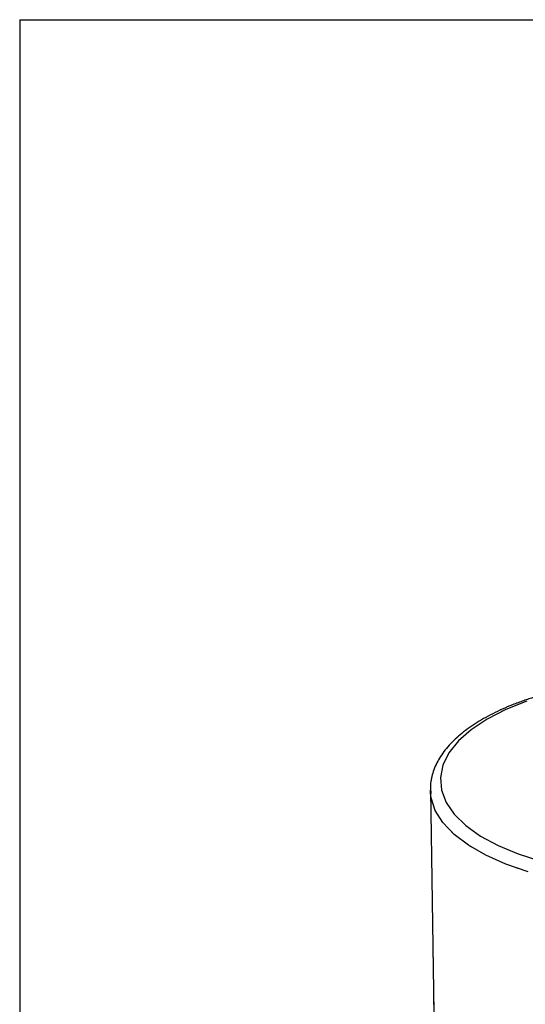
# Model space of a CAD drawing. Header units: millimetres. Extents: x 3 to 415, y 5 to 292.
# Tile 3 of 18: x 3 to 28, y 244 to 292. Entities that reach past the tile are written whole.
import ezdxf

# ---------------------------------------------------------------- set-up
doc = ezdxf.new("R2010")
doc.units = ezdxf.units.MM
doc.linetypes.add('PHANTOM', pattern=[12.7, 6.35, -1.27, 1.27, -1.27, 1.27, -1.27])
doc.layers.add('FORMAT', color=179, linetype='Continuous')

msp = doc.modelspace()

# ---------------------------------------------------------------- linework, layer by layer
at = {"color": 7, "linetype": 'Continuous', "lineweight": 25}
for p, q in [((23.1817, 254.3174), (23.3546, 243.3544)), ((23.1887, 254.1716), (23.1817, 254.3174))]:
    msp.add_line(p, q, dxfattribs=at)
at = {"color": 7, "linetype": 'PHANTOM', "lineweight": 18}
for p, q in [((23.1817, 254.3174), (23.3546, 243.3544)), ((23.1887, 254.1716), (23.1817, 254.3174)), ((23.1817, 254.3174), (23.3546, 243.3544)), ((23.1887, 254.1716), (23.1817, 254.3174))]:
    msp.add_line(p, q, dxfattribs=at)
at = {"color": 8, "linetype": 'Continuous', "lineweight": 25, "flags": 128}
for points in [[(27.9356, 258.6928), (26.8929, 258.2771), (25.9739, 257.8067), (25.1936, 257.2893), (24.5648, 256.7333), (24.098, 256.148), (23.8006, 255.5428), (23.6777, 254.9277), (23.7313, 254.3129), (23.9604, 253.7084), (24.3613, 253.1242), (24.9274, 252.5698), (25.6494, 252.0544), (26.5155, 251.5864), (27.5115, 251.1735), (28.6209, 250.8224), (29.8257, 250.539), (30.8635, 250.3615)], [(27.9984, 250.2867), (26.8925, 250.6658), (25.9054, 251.1052), (25.0528, 251.5982), (24.3481, 252.1368), (23.8023, 252.7126), (23.4242, 253.3165), (23.2197, 253.939), (23.1887, 254.1716)]]:
    msp.add_lwpolyline(points, dxfattribs=at)
at = {"color": 8, "linetype": 'PHANTOM', "lineweight": 18, "flags": 128}
for points in [[(27.9356, 258.6928), (26.8929, 258.2771), (25.9739, 257.8067), (25.1936, 257.2893), (24.5648, 256.7333), (24.098, 256.148), (23.8006, 255.5428), (23.6777, 254.9277), (23.7313, 254.3129), (23.9604, 253.7084), (24.3613, 253.1242), (24.9274, 252.5698), (25.6494, 252.0544), (26.5155, 251.5864), (27.5115, 251.1735), (28.6209, 250.8224), (29.8257, 250.539), (30.8635, 250.3615)], [(27.9356, 258.6928), (26.8929, 258.2771), (25.9739, 257.8067), (25.1936, 257.2893), (24.5648, 256.7333), (24.098, 256.148), (23.8006, 255.5428), (23.6777, 254.9277), (23.7313, 254.3129), (23.9604, 253.7084), (24.3613, 253.1242), (24.9274, 252.5698), (25.6494, 252.0544), (26.5155, 251.5864), (27.5115, 251.1735), (28.6209, 250.8224), (29.8257, 250.539), (30.8635, 250.3615)], [(45.6791, 254.6157), (45.6687, 254.4195), (45.5192, 253.7894), (45.1948, 253.1705), (44.7007, 252.5724), (44.0446, 252.0047), (43.2369, 251.4762), (42.2903, 250.9953), (41.2197, 250.5697), (40.0421, 250.2059), (38.776, 249.9098), (37.4413, 249.6859), (36.0591, 249.538), (34.6513, 249.4682), (33.24, 249.4776), (31.8474, 249.5662), (30.4956, 249.7325), (29.2058, 249.974), (27.9984, 250.2867), (26.8925, 250.6658), (25.9054, 251.1052), (25.0528, 251.5982), (24.3481, 252.1368), (23.8023, 252.7126), (23.4242, 253.3165), (23.2197, 253.939), (23.1887, 254.1716)], [(45.6791, 254.6157), (45.6687, 254.4195), (45.5192, 253.7894), (45.1948, 253.1705), (44.7007, 252.5724), (44.0446, 252.0047), (43.2369, 251.4762), (42.2903, 250.9953), (41.2197, 250.5697), (40.0421, 250.2059), (38.776, 249.9098), (37.4413, 249.6859), (36.0591, 249.538), (34.6513, 249.4682), (33.24, 249.4776), (31.8474, 249.5662), (30.4956, 249.7325), (29.2058, 249.974), (27.9984, 250.2867), (26.8925, 250.6658), (25.9054, 251.1052), (25.0528, 251.5982), (24.3481, 252.1368), (23.8023, 252.7126), (23.4242, 253.3165), (23.2197, 253.939), (23.1887, 254.1716)]]:
    msp.add_lwpolyline(points, dxfattribs=at)
at = {"color": 7, "linetype": 'Continuous', "lineweight": 25}
for points, knots in [([(45.6588, 254.6051), (45.6639, 254.7125), (45.6792, 255.0356), (45.5322, 255.568), (45.2365, 256.1824), (44.7858, 256.7681), (44.1908, 257.3225), (43.4526, 257.8382), (42.5835, 258.3059), (41.5992, 258.7179), (40.5163, 259.069), (39.3504, 259.3556), (38.1178, 259.5749), (36.8351, 259.7245), (35.5199, 259.803), (34.1901, 259.8096), (32.8639, 259.7443), (31.5594, 259.6078), (30.2942, 259.4021), (29.1072, 259.1336), (28.2818, 258.8915), (27.8587, 258.7455), (27.777, 258.7173)], [0, 0, 0, 0, 0.0249795, 0.0751767, 0.1256054, 0.1773214, 0.2305878, 0.2849181, 0.3396634, 0.3943663, 0.4489085, 0.503288, 0.5575341, 0.6116821, 0.6657656, 0.7198147, 0.7738575, 0.8279159, 0.8820147, 0.9361845, 0.9876761, 1, 1, 1, 1]), ([(27.777, 258.7173), (27.5913, 258.6496), (27.0511, 258.4525), (26.2309, 258.0815), (25.364, 257.5895), (24.622, 257.0454), (24.0176, 256.4544), (23.5623, 255.8228), (23.2803, 255.1635), (23.1599, 254.5962), (23.1973, 254.2602), (23.2099, 254.1468)], [0, 0, 0, 0, 0.06564924, 0.19106029, 0.31694625, 0.44336584, 0.57011269, 0.69611047, 0.81960727, 0.93911463, 1, 1, 1, 1])]:
    msp.add_open_spline(points, degree=3, knots=knots, dxfattribs=at)
at = {"color": 7, "linetype": 'PHANTOM', "lineweight": 18}
for points, knots in [([(45.6588, 254.6051), (45.6639, 254.7125), (45.6792, 255.0356), (45.5322, 255.568), (45.2365, 256.1824), (44.7858, 256.7681), (44.1908, 257.3225), (43.4526, 257.8382), (42.5835, 258.3059), (41.5992, 258.7179), (40.5163, 259.069), (39.3504, 259.3556), (38.1178, 259.5749), (36.8351, 259.7245), (35.5199, 259.803), (34.1901, 259.8096), (32.8639, 259.7443), (31.5594, 259.6078), (30.2942, 259.4021), (29.1072, 259.1336), (28.2818, 258.8915), (27.8587, 258.7455), (27.777, 258.7173)], [0, 0, 0, 0, 0.0249795, 0.0751767, 0.1256054, 0.1773214, 0.2305878, 0.2849181, 0.3396634, 0.3943663, 0.4489085, 0.503288, 0.5575341, 0.6116821, 0.6657656, 0.7198147, 0.7738575, 0.8279159, 0.8820147, 0.9361845, 0.9876761, 1, 1, 1, 1]), ([(45.6588, 254.6051), (45.6639, 254.7125), (45.6792, 255.0356), (45.5322, 255.568), (45.2365, 256.1824), (44.7858, 256.7681), (44.1908, 257.3225), (43.4526, 257.8382), (42.5835, 258.3059), (41.5992, 258.7179), (40.5163, 259.069), (39.3504, 259.3556), (38.1178, 259.5749), (36.8351, 259.7245), (35.5199, 259.803), (34.1901, 259.8096), (32.8639, 259.7443), (31.5594, 259.6078), (30.2942, 259.4021), (29.1072, 259.1336), (28.2818, 258.8915), (27.8587, 258.7455), (27.777, 258.7173)], [0, 0, 0, 0, 0.0249795, 0.0751767, 0.1256054, 0.1773214, 0.2305878, 0.2849181, 0.3396634, 0.3943663, 0.4489085, 0.503288, 0.5575341, 0.6116821, 0.6657656, 0.7198147, 0.7738575, 0.8279159, 0.8820147, 0.9361845, 0.9876761, 1, 1, 1, 1]), ([(27.777, 258.7173), (27.5913, 258.6496), (27.0511, 258.4525), (26.2309, 258.0815), (25.364, 257.5895), (24.622, 257.0454), (24.0176, 256.4544), (23.5623, 255.8228), (23.2803, 255.1635), (23.1599, 254.5962), (23.1973, 254.2602), (23.2099, 254.1468)], [0, 0, 0, 0, 0.06564924, 0.19106029, 0.31694625, 0.44336584, 0.57011269, 0.69611047, 0.81960727, 0.93911463, 1, 1, 1, 1]), ([(27.777, 258.7173), (27.5913, 258.6496), (27.0511, 258.4525), (26.2309, 258.0815), (25.364, 257.5895), (24.622, 257.0454), (24.0176, 256.4544), (23.5623, 255.8228), (23.2803, 255.1635), (23.1599, 254.5962), (23.1973, 254.2602), (23.2099, 254.1468)], [0, 0, 0, 0, 0.06564924, 0.19106029, 0.31694625, 0.44336584, 0.57011269, 0.69611047, 0.81960727, 0.93911463, 1, 1, 1, 1])]:
    msp.add_open_spline(points, degree=3, knots=knots, dxfattribs=at)
at = {"layer": 'FORMAT'}
for q in [(415.2814, 292.2451), (2.9641, 5.4475)]:
    msp.add_line((2.9641, 292.2451), q, dxfattribs=at)

doc.saveas('drawing.dxf')
